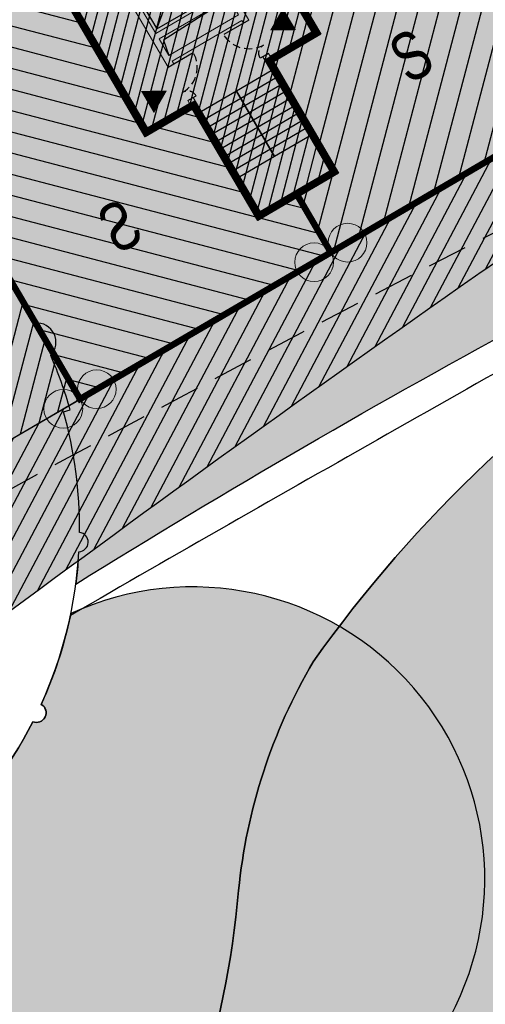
# Model space of a CAD drawing. Header units: millimetres. Extents: x -1402 to -179, y -280 to 6164.
# Tile 157 of 212: x -749 to -735, y 3969 to 4000. Entities that reach past the tile are written whole.
import ezdxf

# ---------------------------------------------------------------- set-up
doc = ezdxf.new("R2010")
doc.units = ezdxf.units.MM
doc.linetypes.add('AJN-Projection', pattern=[0.375, 0.25, -0.125])
doc.layers.get('0').update_dxf_attribs({"linetype": 'CONTINUOUS'})
for name, color, linetype, lineweight in [('AJN-2-POT 120', 2, 'CONTINUOUS', 20), ('AJN-2-SBT-C', 2, 'CONTINUOUS', 20), ('AJN-4-PRT-C', 41, 'CONTINUOUS', 30), ('AJN-5-ASC-C', 230, 'CONTINUOUS', 30), ('AJN-7-500-A', 10, 'CONTINUOUS', 18)]:
    doc.layers.add(name, color=color, linetype=linetype, lineweight=lineweight)
for name, color, linetype, true_color in [('AJN-2-SBT-H', 7, 'CONTINUOUS', 0x6e6e6e), ('AJN-9-SRF-MARINHORIZON-CIRUCLATION 100 %', 7, 'CONTINUOUS', 0xd100d1), ('AJN-9-SRF-MARINHORIZON-HOUSING SIMPLEX', 7, 'CONTINUOUS', 0x71c6c3), ('AJN-9-SRF-MARINHORIZON-NOT ACCESSIBLE', 7, 'CONTINUOUS', 0xcd6928), ('AJN-9-SRF-MARINHORIZON-TERRACE 0%', 7, 'CONTINUOUS', 0x139b48)]:
    doc.layers.add(name, color=color, linetype=linetype, true_color=true_color)
for name, color, linetype in [('AJN-2-SBT-P', 251, 'AJN-Projection'), ('AJN-2-SBT-V', 51, 'CONTINUOUS'), ('AJN-4-PRT-P', 42, 'AJN-Projection'), ('AJN-7-PER-V', 8, 'CONTINUOUS'), ('AJN-8-251-H', 251, 'CONTINUOUS'), ('AJN-8-254-H', 254, 'CONTINUOUS')]:
    doc.layers.add(name, color=color, linetype=linetype)
doc.layers.add('AJN-6-Etang', color=7, linetype='CONTINUOUS', lineweight=15, true_color=0x46a499)
doc.styles.get("Standard").update_dxf_attribs({"font": 'rs.shx', "bigfont": 'hztxt.shx'})

# ---------------------------------------------------------------- blocks, each defined once
blk = doc.blocks.new('A$C718F6671')
at = {"layer": 'AJN-4-PRT-C', "linetype": 'Continuous'}
for p, q in [((-1.199999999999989, 0), (-1.199999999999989, -0.3000000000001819)), ((0, 0), (0, -0.900000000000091))]:
    blk.add_line(p, q, dxfattribs=at)
at = {"layer": 'AJN-4-PRT-P'}
for centre, radius, start, end in [((-1.199999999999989, 0), 0.3, 270, 0), ((0, 0), 0.8999999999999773, 180, 270)]:
    blk.add_arc(centre, radius, start, end, dxfattribs=at)
blk = doc.blocks.new('A$C46E24FA1')
at = {"layer": 'AJN-2-SBT-V', "linetype": 'Continuous'}
for p, q in [((-2.273736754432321e-13, 2.340000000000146), (1.249999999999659, 2.340000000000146)), ((0, 0), (0, 2.3400000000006)), ((1.250000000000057, 2.3400000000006), (1.250000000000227, 0)), ((-3.410605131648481e-13, 2.079999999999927), (1.249999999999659, 2.079999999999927)), ((-2.273736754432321e-13, 1.819999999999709), (1.249999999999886, 1.820000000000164)), ((-1.13686837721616e-13, 1.559999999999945), (1.249999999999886, 1.559999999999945)), ((0, 1.299999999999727), (1.25, 1.300000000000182)), ((0, 1.039999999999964), (1.250000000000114, 1.039999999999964)), ((0, 0.7799999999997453), (1.249999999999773, 0.7800000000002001)), ((0, 0.5199999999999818), (1.25, 0.5199999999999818)), ((-1.13686837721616e-13, 0.2600000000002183), (1.25, 0.2600000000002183)), ((0, 0), (1.250000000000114, 0))]:
    blk.add_line(p, q, dxfattribs=at)
blk = doc.blocks.new('A$C34A879B5')
at = {"layer": 'AJN-2-SBT-H'}
h = blk.add_hatch(color=256, dxfattribs=at)
h.dxf.hatch_style = 1
h.paths.add_polyline_path([(-2.949999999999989, 11.79999999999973), (-2.800000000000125, 11.79999999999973), (-2.800000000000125, 11.99999999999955), (-3.149999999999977, 11.99999999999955), (-3.149999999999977, 10.54999999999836), (-2.949999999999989, 10.54999999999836)])
h.paths.add_polyline_path([(1.600000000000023, 11.99999999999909), (-1.600000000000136, 11.99999999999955), (-1.600000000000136, 11.79999999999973), (-1.449999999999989, 11.79999999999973), (-1.449999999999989, 10.54999999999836), (-1.25, 10.54999999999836), (-1.25, 10.99999999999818), (1.25, 10.99999999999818), (1.25, 8.899999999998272), (-1.25, 8.899999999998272), (-1.25, 9.349999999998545), (-1.449999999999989, 9.349999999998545), (-1.449999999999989, 5.499999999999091), (-1.25, 5.499999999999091), (-1.25, 5.599999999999), (1.25, 5.599999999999), (1.25, 5.499999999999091), (1.449999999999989, 5.499999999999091), (1.449999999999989, 7.049999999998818), (1.25, 7.049999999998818), (1.25, 6.599999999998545), (-1.25, 6.599999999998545), (-1.25, 8.699999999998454), (1.25, 8.699999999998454), (1.25, 8.249999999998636), (1.449999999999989, 8.249999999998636), (1.449999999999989, 11.79999999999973), (1.600000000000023, 11.79999999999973)])
h.paths.add_polyline_path([(1.249999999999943, 11.79999999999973), (1.25, 11.199999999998), (-1.25, 11.199999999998), (-1.250000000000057, 11.79999999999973)], flags=16)
h.paths.add_polyline_path([(1.25, 6.399999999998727), (1.25, 5.799999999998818), (-1.25, 5.799999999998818), (-1.25, 6.399999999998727)], flags=16)
h.paths.add_polyline_path([(3.149999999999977, 11.99999999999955), (2.800000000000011, 11.99999999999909), (2.800000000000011, 11.79999999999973), (2.949999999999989, 11.79999999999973), (2.949999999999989, 10.54999999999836), (3.149999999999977, 10.54999999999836)])
h.paths.add_polyline_path([(3.149999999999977, 9.349999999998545), (2.949999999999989, 9.349999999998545), (2.949999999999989, 4.199999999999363), (1.449999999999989, 4.199999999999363), (1.449999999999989, 4.299999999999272), (1.25, 4.299999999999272), (1.25, 0.1999999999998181), (-1.25, 0.1999999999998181), (-1.25, 4.299999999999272), (-1.449999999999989, 4.299999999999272), (-1.449999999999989, 4.199999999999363), (-2.949999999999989, 4.199999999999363), (-2.949999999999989, 9.349999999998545), (-3.149999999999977, 9.349999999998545), (-3.149999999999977, 3.999999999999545), (-1.449999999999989, 3.999999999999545), (-1.449999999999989, 0), (1.449999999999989, 0), (1.449999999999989, 3.999999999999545), (3.149999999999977, 3.999999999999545)])
at = {"layer": 'AJN-9-SRF-MARINHORIZON-CIRUCLATION 100 %'}
h = blk.add_hatch(dxfattribs=at)
h.set_pattern_fill('ANSI31', color=256, scale=0.1)
h.set_pattern_definition([(45, (470.6294882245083, -3156.707432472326), (-0.2245064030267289, 0.2245064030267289), [])])
h.paths.add_polyline_path([(1.449999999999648, 4), (3.150000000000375, 3.999999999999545), (3.150000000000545, 12.00000000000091), (-3.150000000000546, 12.00000000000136), (-3.150000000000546, 3.999999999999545), (-1.450000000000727, 3.999999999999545), (-1.450000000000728, 0), (1.450000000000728, 0)])
at = {"layer": 'AJN-2-SBT-C', "flags": 128}
for points in [[(-2.949999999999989, 10.54999999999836), (-2.949999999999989, 11.79999999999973), (-2.800000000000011, 11.79999999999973), (-2.800000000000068, 11.99999999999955), (-3.149999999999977, 11.99999999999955), (-3.149999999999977, 10.54999999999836)], [(-1.25, 5.499999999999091), (-1.25, 5.599999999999), (1.25, 5.599999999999), (1.25, 5.499999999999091), (1.449999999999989, 5.499999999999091), (1.449999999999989, 7.049999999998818), (1.25, 7.049999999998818), (1.25, 6.599999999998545), (-1.25, 6.599999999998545), (-1.25, 8.699999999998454), (1.25, 8.699999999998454), (1.25, 8.249999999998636), (1.449999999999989, 8.249999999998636), (1.449999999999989, 11.79999999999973), (1.599999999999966, 11.79999999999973), (1.599999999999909, 11.99999999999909), (-1.600000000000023, 11.99999999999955), (-1.599999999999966, 11.79999999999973), (-1.449999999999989, 11.79999999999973), (-1.449999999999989, 10.54999999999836), (-1.25, 10.54999999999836), (-1.25, 10.99999999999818), (1.25, 10.99999999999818), (1.25, 8.899999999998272), (-1.25, 8.899999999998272), (-1.25, 9.349999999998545), (-1.449999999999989, 9.349999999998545), (-1.449999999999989, 5.499999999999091)], [(3.149999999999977, 10.54999999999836), (3.149999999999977, 11.99999999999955), (2.800000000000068, 11.99999999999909), (2.800000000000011, 11.79999999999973), (2.949999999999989, 11.79999999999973), (2.949999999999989, 10.54999999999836)], [(-1.250000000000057, 11.79999999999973), (1.249999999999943, 11.79999999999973), (1.25, 11.199999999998), (-1.25, 11.199999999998)], [(-3.149999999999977, 9.349999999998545), (-3.149999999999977, 3.999999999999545), (-1.449999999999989, 3.999999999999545), (-1.449999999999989, 0), (1.449999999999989, 0), (1.449999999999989, 3.999999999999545), (3.149999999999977, 3.999999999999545), (3.149999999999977, 9.349999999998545), (2.949999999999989, 9.349999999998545), (2.949999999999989, 4.199999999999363), (1.449999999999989, 4.199999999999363), (1.449999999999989, 4.299999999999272), (1.25, 4.299999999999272), (1.25, 0.1999999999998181), (-1.25, 0.1999999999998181), (-1.25, 4.299999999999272), (-1.449999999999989, 4.299999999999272), (-1.449999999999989, 4.199999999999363), (-2.949999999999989, 4.199999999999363), (-2.949999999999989, 9.349999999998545)], [(-1.25, 6.399999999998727), (1.25, 6.399999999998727), (1.25, 5.799999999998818), (-1.25, 5.799999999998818)]]:
    blk.add_lwpolyline(points, close=True, dxfattribs=at)
at = {"layer": 'AJN-2-SBT-V'}
for p, q in [((-1.25, 10.54999999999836), (-1.25, 9.349999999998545)), ((1.25, 8.249999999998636), (1.25, 7.049999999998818))]:
    blk.add_line(p, q, dxfattribs=at)
at = {"layer": 'AJN-5-ASC-C'}
for p, q in [((1.149999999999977, 10.89999999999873), (-1.150000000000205, 8.999999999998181)), ((-1.150000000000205, 10.89999999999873), (1.149999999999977, 8.999999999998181)), ((1.149999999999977, 6.699999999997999), (-1.150000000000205, 8.599999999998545)), ((-1.150000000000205, 6.699999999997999), (1.149999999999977, 8.599999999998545))]:
    blk.add_line(p, q, dxfattribs=at)
at = {"layer": 'AJN-5-ASC-C', "flags": 128}
for points in [[(1.149999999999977, 10.89999999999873), (1.149999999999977, 8.999999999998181), (-1.150000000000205, 8.999999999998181), (-1.150000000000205, 10.89999999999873)], [(1.149999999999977, 6.699999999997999), (1.149999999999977, 8.599999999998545), (-1.150000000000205, 8.599999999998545), (-1.150000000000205, 6.699999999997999)]]:
    blk.add_lwpolyline(points, close=True, dxfattribs=at)
at = {"layer": 'AJN-7-500-A', "flags": 128}
for points in [[(-2.200000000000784, 12.30000000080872, 0, 0.8, 0), (-2.200000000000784, 13.00000000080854, 0, 0, 0)], [(2.200000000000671, 12.30000000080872, 0, 0.8, 0), (2.200000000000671, 13.00000000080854, 0, 0, 0)], [(-2.55000000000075, 9.942461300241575, 0, 0.8, 0), (-1.850000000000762, 9.942461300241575, 0, 0, 0)], [(2.549999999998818, 9.942461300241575, 0, 0.8, 0), (1.849999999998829, 9.942461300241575, 0, 0, 0)], [(-1.850000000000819, 4.892461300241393, 0, 0.8, 0), (-2.550000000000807, 4.892461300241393, 0, 0, 0)], [(1.850000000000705, 4.892461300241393, 0, 0.8, 0), (2.550000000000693, 4.892461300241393, 0, 0, 0)]]:
    blk.add_lwpolyline(points, format="xyseb", dxfattribs=at)
at = {"layer": 'AJN-8-251-H', "flags": 128}
for points in [[(1.249999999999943, 11.79999999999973), (-1.149999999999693, 11.69999999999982), (-1.249999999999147, 11.20000000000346)], [(1.25, 6.399999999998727), (-1.149999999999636, 6.299999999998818), (-1.249999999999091, 5.800000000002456)]]:
    blk.add_lwpolyline(points, dxfattribs=at)
at = {"layer": 'AJN-9-SRF-MARINHORIZON-CIRUCLATION 100 %'}
blk.add_lwpolyline([(-3.150000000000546, 12.00000000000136), (3.150000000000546, 12.00000000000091), (3.150000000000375, 3.999999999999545), (1.449999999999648, 4), (1.450000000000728, 0), (-1.450000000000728, 0), (-1.450000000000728, 3.999999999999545), (-3.150000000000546, 3.999999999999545)], close=True, dxfattribs=at)
at = {"xscale": -1}
blk.add_blockref('A$C718F6671', (-2.800000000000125, 11.99999999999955), dxfattribs=at)
blk.add_blockref('A$C718F6671', (2.800000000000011, 11.99999999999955))
at = {"xscale": -1, "rotation": 270}
for p in [(-3.149999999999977, 10.54999999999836), (1.449999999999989, 5.499999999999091)]:
    blk.add_blockref('A$C718F6671', p, dxfattribs=at)
at = {"rotation": 90}
for p in [(3.149999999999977, 10.54999999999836), (-1.449999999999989, 5.499999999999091)]:
    blk.add_blockref('A$C718F6671', p, dxfattribs=at)
at = {"linetype": 'Continuous', "rotation": 180}
for p in [(-2.273736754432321e-13, 3.789999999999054), (1.249999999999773, 3.789999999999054)]:
    blk.add_blockref('A$C46E24FA1', p, dxfattribs=at)
at = {"layer": 'AJN-7-500-A', "insert": (-1.13686837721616e-13, 9.949999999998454), "char_height": 0.5, "attachment_point": 5}
blk.add_mtext_dynamic_manual_height_columns('{\\fSwis721 LtCn BT|b0|i0|c0|p34;FIRE\\PFITING}', width=11.10498822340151, gutter_width=35.69431197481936, heights=[0], dxfattribs=at)
blk = doc.blocks.new('A$C6D437698')
at = {"layer": 'AJN-9-SRF-MARINHORIZON-HOUSING SIMPLEX'}
h = blk.add_hatch(dxfattribs=at)
h.set_pattern_fill('ANSI31', color=256, scale=0.2)
h.set_pattern_definition([(45, (4492.227697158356, -2840.453928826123), (-0.4490128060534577, 0.4490128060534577), [])])
h.paths.add_polyline_path([(0, 11.99999999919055), (-5.949999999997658, 11.99999999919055), (-5.949999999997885, 4.099999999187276), (-7.649999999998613, 4.099999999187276), (-7.6499999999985, 0.09999999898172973), (-8.999999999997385, 0.09999999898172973), (-8.999999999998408, -2), (0, -2)])
at = {"layer": 'AJN-2-SBT-C', "const_width": 0.2, "flags": 128}
blk.add_lwpolyline([(0, -2), (-8.999999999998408, -2), (-8.999999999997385, 0.09999999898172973), (-7.649999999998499, 0.09999999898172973), (-7.649999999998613, 4.099999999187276), (-5.949999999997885, 4.099999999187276), (-5.949999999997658, 11.99999999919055), (0, 11.99999999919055)], close=True, dxfattribs=at)
at = {"layer": 'AJN-7-500-A', "insert": (-3.774999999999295, 2), "char_height": 1.5, "attachment_point": 5, "rotation": 359.9999999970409}
blk.add_mtext_dynamic_manual_height_columns('{\\fSwis721 LtCn BT|b0|i0|c0|p34;S}', width=58.7580560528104, gutter_width=35.69431197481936, heights=[0], dxfattribs=at)
blk = doc.blocks.new('A$C29F06704')
at = {"layer": 'AJN-9-SRF-MARINHORIZON-HOUSING SIMPLEX'}
h = blk.add_hatch(dxfattribs=at)
h.set_pattern_fill('ANSI31', color=256, scale=0.2, angle=3.466804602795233e-13)
h.set_pattern_definition([(45.00000000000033, (963.7135299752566, -8134.879006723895), (-0.4490128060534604, 0.4490128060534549), [])])
h.paths.add_polyline_path([(0, 1.77635683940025e-15), (8.999999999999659, 1.818989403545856e-12), (8.999999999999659, 11.60000000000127), (6.150000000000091, 11.60000000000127), (6.14999999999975, 14), (-4.440892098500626e-16, 14)])
at = {"layer": 'AJN-2-SBT-C', "const_width": 0.2, "flags": 128}
blk.add_lwpolyline([(0, 0), (8.999999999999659, 1.818989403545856e-12), (8.999999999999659, 11.60000000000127), (6.150000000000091, 11.60000000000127), (6.14999999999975, 14), (0, 14)], close=True, dxfattribs=at)
at = {"layer": 'AJN-7-500-A', "insert": (4.499999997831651, 4.000051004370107), "char_height": 1.5, "attachment_point": 5, "rotation": 359.99999999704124}
blk.add_mtext_dynamic_manual_height_columns('{\\fSwis721 LtCn BT|b0|i0|c0|p34;S}', width=58.7580560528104, gutter_width=35.69431197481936, heights=[0], dxfattribs=at)
blk = doc.blocks.new('1.20diam')
at = {"layer": 'AJN-2-SBT-H'}
h = blk.add_hatch(color=256, dxfattribs=at)
h.dxf.hatch_style = 1
edge = h.paths.add_edge_path()
edge.add_arc((0, 0), 0.6, 0, 360)
at = {"layer": 'AJN-2-POT 120', "linetype": 'Continuous'}
blk.add_circle((0, 0), 0.6, dxfattribs=at)
blk = doc.blocks.new('POT 2X1.2')
at = {"layer": 'AJN-2-POT 120', "linetype": 'Continuous', "rotation": 321.8181818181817}
for p in [(-0.6000000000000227, 0), (0.5999999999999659, 0)]:
    blk.add_blockref('1.20diam', p, dxfattribs=at)

msp = doc.modelspace()

# ---------------------------------------------------------------- hatches: boundary and pattern name
at = {"layer": 'AJN-6-Etang', "transparency": 33554687}
h = msp.add_hatch(color=256, dxfattribs=at)
h.dxf.hatch_style = 1
h.set_gradient(color1=(39, 228, 241), rotation=300, centered=1, tint=0.7570968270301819)
h.paths.add_polyline_path([(-604.5510643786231, 4021.717992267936, 0.02971804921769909), (-591.6144267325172, 4022.195111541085, 0.02184083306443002), (-582.5331124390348, 4023.90017477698, -0.02903385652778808), (-577.2226050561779, 4024.553307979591, -0.0702276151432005), (-548.5288704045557, 4022.054603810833, -0.02562626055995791), (-538.2477084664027, 4018.717226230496, 0.05046142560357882), (-534.5684667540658, 4017.571017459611, 0.03373184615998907), (-534.0050734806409, 4017.522155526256, 0.0625782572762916), (-533.5744402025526, 4017.573703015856, 0.1300044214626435), (-533.2583156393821, 4017.747507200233, 0.1534627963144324), (-533.1217377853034, 4017.994566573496, 0.1333956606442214), (-533.1601495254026, 4018.586747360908), (-534.4543502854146, 4022.789333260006, 0.2247122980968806), (-541.570289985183, 4030.569787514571, -0.1917949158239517), (-547.9162688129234, 4036.685031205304, 0.0008070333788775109), (-554.3042454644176, 4036.18477391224, 0.00076015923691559), (-560.5134006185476, 4035.678628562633, -0.02398197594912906), (-575.0031898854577, 4035.172704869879, -0.04121437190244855), (-598.3627669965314, 4032.615722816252, -0.003885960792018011), (-604.9859279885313, 4032.126991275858, 0.04175151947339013), (-626.0528815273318, 4029.095905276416, -0.06530521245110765), (-630.7133635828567, 4028.647461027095, -0.002990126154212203), (-639.4417628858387, 4027.050513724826, -0.003401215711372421), (-647.7917072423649, 4024.392247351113, -0.04692810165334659), (-658.6794310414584, 4022.09866041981, 0.06355717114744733), (-675.8507716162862, 4016.767373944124, -0.01045696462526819), (-697.9203321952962, 4006.908648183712, -0.01169315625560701), (-714.6104849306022, 3999.2314983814, 0.01966983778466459), (-728.5223015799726, 3990.826907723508, 0.09995445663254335), (-740.3772431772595, 3979.652164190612, 0.1092895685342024), (-742.6925910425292, 3972.560884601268, -0.2224639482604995), (-755.4064137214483, 3950.675734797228, 0.02689056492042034), (-753.3852276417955, 3944.670576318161, 0.1494071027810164), (-750.9497066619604, 3941.940869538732, 0.1186704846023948), (-747.3219212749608, 3940.781047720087, 0.1138910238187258), (-737.0776827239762, 3942.367112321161, 0.1682789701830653), (-711.943919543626, 3962.485513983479, 0.02603111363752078), (-704.1470789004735, 3975.898439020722, -0.08052688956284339), (-690.0620695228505, 3996.37694246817, -0.09865774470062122), (-667.115943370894, 4010.081158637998, -0.092955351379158)])
at = {"layer": 'AJN-8-254-H'}
h = msp.add_hatch(color=255, dxfattribs=at)
h.dxf.hatch_style = 1
h.paths.add_polyline_path([(-767.6700926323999, 3995.502828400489), (-766.1462764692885, 3994.714262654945, -0.6074786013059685), (-750.246577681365, 3980.877081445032, -0.006356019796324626), (-735.355876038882, 3991.61674266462, -0.06791793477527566), (-729.3483457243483, 3994.717613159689, 0.02504563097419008), (-675.8507716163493, 4016.767373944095, -0.06355717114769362), (-658.6794310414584, 4022.09866041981, 0.04692810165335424), (-647.7917072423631, 4024.392247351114, 0.004268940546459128), (-637.3173843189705, 4027.746856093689, -0.09014605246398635), (-630.8325987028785, 4028.651971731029, 0.06696969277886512), (-626.0528815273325, 4029.095905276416, -0.041751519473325), (-604.9859279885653, 4032.126991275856, 0.003885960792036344), (-598.3627669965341, 4032.615722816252, 0.0513692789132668), (-569.3453663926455, 4036.388544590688, -0.03690796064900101), (-555.7402460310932, 4038.441906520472, 0.1067657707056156), (-563.5590515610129, 4055.443872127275, 0.1401209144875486)])
h.paths.add_polyline_path([(-556.371493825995, 4055.453928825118), (-560.7691083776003, 4055.453928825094, 0.001802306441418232), (-563.5590515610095, 4055.44387212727, -0.1067657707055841), (-555.7402460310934, 4038.441906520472, 0.03690796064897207), (-569.3453663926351, 4036.38854459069, -0.01013345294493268), (-575.0031898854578, 4035.172704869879, 0.02398197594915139), (-560.5134006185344, 4035.678628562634, -0.001541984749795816), (-547.916547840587, 4036.685647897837, -0.03924537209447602), (-548.5503743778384, 4038.441527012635, 0.1068267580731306)])
h.paths.add_polyline_path([(-718.6716012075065, 3997.707833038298, 0.01608402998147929), (-708.014910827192, 4002.762039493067, -0.009863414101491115), (-729.3483457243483, 3994.717613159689, 0.06791793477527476), (-735.3558760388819, 3991.61674266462, 0.005242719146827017), (-747.658220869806, 3982.785462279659, -0.01375276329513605), (-747.7349124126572, 3982.059367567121, -0.03197878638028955)], flags=17)
h.paths.add_polyline_path([(-637.3173843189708, 4027.746856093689, -0.0008677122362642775), (-639.4417628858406, 4027.050513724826, 0.002990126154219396), (-630.7133635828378, 4028.647461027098, -0.001657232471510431), (-630.8325987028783, 4028.651971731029, 0.09014605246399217)], flags=17)
h = msp.add_hatch(color=255, dxfattribs=at)
h.dxf.hatch_style = 1
h.paths.add_polyline_path([(-747.8891159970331, 3981.147743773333, -0.05596775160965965), (-748.8047726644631, 3978.330188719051, -0.2687177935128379), (-748.654026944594, 3978.06995198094, -0.5292910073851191), (-749.0643059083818, 3977.790956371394, -0.09252206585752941), (-752.0341196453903, 3973.929737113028, -0.1603391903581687), (-751.9754730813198, 3973.751555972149, -0.6700413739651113), (-752.4886940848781, 3973.540518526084, -0.01604410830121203), (-753.1649440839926, 3973.022717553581, 3.446576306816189)])
at = {"layer": 'AJN-9-SRF-MARINHORIZON-NOT ACCESSIBLE'}
h = msp.add_hatch(dxfattribs=at)
h.set_pattern_fill('ANSI31', color=256, scale=0.15)
h.set_pattern_definition([(75.32562588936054, (-694.4212781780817, -38.76943665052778), (-0.4607152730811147, 0.1206461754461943), [])])
h.paths.add_polyline_path([(-712.6986661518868, 4017.250264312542), (-713.7776284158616, 4016.619122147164), (-716.4696015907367, 4021.221155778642, 0.0008155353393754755), (-717.6195474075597, 4020.711362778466), (-710.312367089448, 4008.219451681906), (-708.1544425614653, 4009.481736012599)])
h.paths.add_polyline_path([(-729.4558431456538, 4015.19900162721, 0.0008127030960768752), (-730.5821527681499, 4014.648801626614), (-728.5200275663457, 4011.123517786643), (-729.5989898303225, 4010.492375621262), (-723.6914991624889, 4000.393288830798), (-721.5335746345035, 4001.655573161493)])
h.paths.add_polyline_path([(-756.1957093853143, 4002.486028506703, 0.004856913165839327), (-762.647831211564, 3998.626582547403), (-762.1964717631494, 3997.775005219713, -0.3464210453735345), (-749.9379152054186, 3986.430594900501), (-747.6029805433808, 3987.796421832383)])
h = msp.add_hatch(dxfattribs=at)
h.set_pattern_fill('ANSI31', color=256, scale=0.2)
h.set_pattern_definition([(75.32562588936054, (-694.4212781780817, -38.76943665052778), (-0.6142870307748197, 0.1608615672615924), [])])
h.paths.add_polyline_path([(-717.6195474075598, 4020.711362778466, 0.008465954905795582), (-729.4558431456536, 4015.199001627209), (-721.5335746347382, 4001.655573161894), (-710.3123670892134, 4008.219451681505)])
h.paths.add_polyline_path([(-762.6478312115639, 3998.626582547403, 0.003820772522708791), (-767.6700926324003, 3995.50282840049), (-766.1462764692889, 3994.714262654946, -0.4601464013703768), (-750.2040799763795, 3986.274901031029), (-749.9379152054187, 3986.430594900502, 0.3464210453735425), (-762.1964717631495, 3997.775005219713)])
at = {"layer": 'AJN-9-SRF-MARINHORIZON-TERRACE 0%'}
h = msp.add_hatch(dxfattribs=at)
h.set_pattern_fill('ANSI31', color=256, scale=0.15)
h.set_pattern_definition([(62.16630264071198, (-675.2100222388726, 136.2834458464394), (-0.4211509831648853, 0.2223643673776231), [])])
h.paths.add_polyline_path([(-644.7347484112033, 4029.108476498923), (-661.932886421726, 4023.795845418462), (-662.2280325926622, 4024.751297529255), (-679.4261706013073, 4019.438666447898), (-679.1310244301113, 4018.483214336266), (-689.1384764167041, 4015.391838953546), (-698.1138024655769, 4010.141695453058), (-699.1236299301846, 4011.868035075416), (-706.9426496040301, 4007.410128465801), (-708.154442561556, 4009.481736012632), (-731.4600274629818, 3995.849065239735), (-732.0659239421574, 3996.884869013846), (-750.2040799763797, 3986.274901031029, -0.1151456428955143), (-750.2465776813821, 3980.877081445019, -0.006356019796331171), (-735.3558760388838, 3991.616742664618, -0.06791793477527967), (-729.3483457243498, 3994.717613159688, 0.02504563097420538), (-675.850771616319, 4016.767373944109, -0.06355717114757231), (-658.6794310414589, 4022.098660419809, 0.04692810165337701), (-647.7917072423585, 4024.392247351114, 0.004268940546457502), (-637.3173843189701, 4027.746856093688, -0.09014605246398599), (-630.8325987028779, 4028.651971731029, 0.06696969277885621), (-626.0528815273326, 4029.095905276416, -0.04175151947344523), (-604.9859279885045, 4032.126991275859, 0.003885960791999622), (-598.3627669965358, 4032.615722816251, 0.05136927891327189), (-569.3453663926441, 4036.388544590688, -0.03690796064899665), (-555.7402460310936, 4038.441906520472, 0.03133627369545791), (-557.2790751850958, 4043.77400178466), (-581.0585405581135, 4036.428350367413), (-581.7964059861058, 4038.8169806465), (-590.3954749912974, 4036.160665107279), (-590.8381942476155, 4037.593843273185), (-599.437263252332, 4034.937527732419), (-600.1160994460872, 4037.135067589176), (-608.7151684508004, 4034.478752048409), (-609.1578877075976, 4035.911930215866), (-617.756956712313, 4033.255614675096), (-618.0521028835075, 4034.21106678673), (-626.6511718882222, 4031.554751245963), (-627.0938911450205, 4032.987929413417), (-644.2920291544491, 4027.67529833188)])

# ---------------------------------------------------------------- linework, layer by layer
at = {"layer": 'AJN-2-SBT-P', "ltscale": 5}
msp.add_lwpolyline([(-762.6478312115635, 3998.6265825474, -0.02393674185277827), (-730.1647885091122, 4016.410971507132), (-720.5903569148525, 4000.043105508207, 0.01228406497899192), (-749.7881037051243, 3984.985744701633, 0.3768548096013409), (-762.1964717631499, 3997.775005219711)], format="xyb", close=True, dxfattribs=at)
at = {"layer": 'AJN-2-SBT-V', "flags": 128}
msp.add_lwpolyline([(-598.362766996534, 4032.615722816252, 0.05136927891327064), (-569.3453663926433, 4036.388544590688, -0.03690796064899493), (-555.7402460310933, 4038.441906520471, 0.1067657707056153), (-563.5590515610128, 4055.443872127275, 0.1401209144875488), (-767.6700926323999, 3995.502828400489), (-766.1462764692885, 3994.714262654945, -0.6074786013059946), (-750.2465776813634, 3980.877081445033, -0.006356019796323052), (-735.3558760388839, 3991.616742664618, -0.06791793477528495), (-729.3483457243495, 3994.717613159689, 0.02504563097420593), (-675.8507716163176, 4016.76737394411, -0.06355717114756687), (-658.6794310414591, 4022.09866041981, 0.0469281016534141), (-647.7917072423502, 4024.392247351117, 0.004268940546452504), (-637.3173843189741, 4027.746856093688, -0.09014605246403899), (-630.8325987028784, 4028.651971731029, 0.06696969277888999), (-626.0528815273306, 4029.095905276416, -0.04175151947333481), (-604.9859279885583, 4032.126991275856, 0.003885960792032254)], format="xyb", close=True, dxfattribs=at)
for points in [[(-647.7917072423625, 4024.392247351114, -0.04692810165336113), (-658.6794310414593, 4022.09866041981, 0.063557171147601), (-675.8507716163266, 4016.767373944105, -0.01045696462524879), (-697.920332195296, 4006.908648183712, -0.01169315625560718), (-714.6104849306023, 3999.2314983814, 0.01966983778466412), (-728.5223015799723, 3990.826907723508, 0.09995445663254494), (-740.3772431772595, 3979.652164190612, 0.1092895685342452), (-742.6925910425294, 3972.560884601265, -0.2224639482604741), (-755.4064137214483, 3950.675734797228, 0.02689056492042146), (-753.3852276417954, 3944.670576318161, 0.1494071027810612), (-750.9497066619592, 3941.940869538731, 0.1186704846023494), (-747.3219212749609, 3940.781047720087, 0.1138910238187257), (-737.0776827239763, 3942.367112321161, 0.1682789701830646), (-711.9439195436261, 3962.485513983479, 0.02603111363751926), (-704.147078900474, 3975.898439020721, -0.08052688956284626), (-690.0620695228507, 3996.37694246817, -0.09865774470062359), (-667.1159433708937, 4010.081158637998, -0.09295535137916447), (-604.5510643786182, 4021.717992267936, 0.02971804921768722)], [(-747.6582208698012, 3982.785462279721, -0.01375276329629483), (-747.7349124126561, 3982.059367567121, -0.03197878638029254), (-718.6716012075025, 3997.707833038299, 0.0160840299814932), (-708.0149108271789, 4002.762039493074, 0.0160840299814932)]]:
    msp.add_lwpolyline(points, format="xyb", dxfattribs=at)
at = {"layer": 'AJN-2-SBT-V', "linetype": 'Continuous', "flags": 128}
msp.add_lwpolyline([(-728.5223015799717, 3990.826907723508, -0.01966983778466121), (-714.6104849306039, 3999.2314983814, 0.01860396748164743), (-728.2303048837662, 3992.257893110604, 0.003519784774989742), (-747.9017606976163, 3981.086849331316, -0.05479290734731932), (-748.8047726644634, 3978.33018871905, -0.9303294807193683), (-749.0643059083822, 3977.790956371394, -0.09252206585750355), (-752.0341196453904, 3973.929737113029, -0.9303294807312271), (-752.4886940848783, 3973.540518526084, -0.09251747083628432), (-756.7609402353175, 3971.200774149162, -0.9303294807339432), (-757.3337024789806, 3971.027360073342, -0.09252206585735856), (-762.1865295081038, 3970.604420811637, -0.9303294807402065), (-762.7806556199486, 3970.676136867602, -0.0925220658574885), (-767.3934586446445, 3972.241657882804, -0.2494926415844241), (-767.644052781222, 3972.112660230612, -0.05096105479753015), (-760.7108442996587, 3964.390733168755, -0.08997890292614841), (-756.512110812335, 3955.404548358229, 0.02060412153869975), (-755.4064137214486, 3950.675734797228, 0.222463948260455), (-742.6925910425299, 3972.560884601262, -0.1092895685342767), (-740.3772431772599, 3979.652164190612, -0.09995445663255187)], format="xyb", close=True, dxfattribs=at)
at = {"layer": 'AJN-2-SBT-V'}
msp.add_lwpolyline([(-747.8891159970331, 3981.147743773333, -0.05596775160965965), (-748.8047726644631, 3978.330188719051, -0.2687177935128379), (-748.654026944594, 3978.06995198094, -0.5292910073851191), (-749.0643059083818, 3977.790956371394, -0.09252206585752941), (-752.0341196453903, 3973.929737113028, -0.1603391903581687), (-751.9754730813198, 3973.751555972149, -0.6700413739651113), (-752.4886940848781, 3973.540518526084, -0.01604410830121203), (-753.1649440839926, 3973.022717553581, 3.446576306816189), (-747.8891159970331, 3981.147743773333, -0.05596775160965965)], format="xyb", close=True, dxfattribs=at)
at = {"layer": 'AJN-7-PER-V', "ltscale": 5}
msp.add_lwpolyline([(-771.5013001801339, 3975.835501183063, 0.09251747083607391), (-767.9085058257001, 3972.546379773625, 0.9303294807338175), (-767.3934586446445, 3972.241657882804, 0.09252206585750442), (-762.7806556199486, 3970.676136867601, 0.9303294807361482), (-762.1865295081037, 3970.604420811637, 0.09252206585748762), (-757.3337024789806, 3971.027360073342, 0.9303294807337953), (-756.7609402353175, 3971.200774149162, 0.09251747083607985), (-752.4886940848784, 3973.540518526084, 0.9303294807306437), (-752.0341196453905, 3973.929737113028, 0.09252206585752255), (-749.064305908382, 3977.790956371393, 0.9303294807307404), (-748.8047726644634, 3978.330188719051, 0.09252206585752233), (-747.6396971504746, 3983.060030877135, 0.930329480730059), (-747.6190817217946, 3983.658114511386, 0.07143186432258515), (-748.1109409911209, 3987.399699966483), (-747.9063755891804, 3987.457492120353, 0.03327357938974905), (-748.5080316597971, 3989.148345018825, 0.6804109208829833), (-748.99328496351, 3990.153571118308, 0.08312891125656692), (-751.7158443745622, 3993.683592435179, 0.6825976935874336), (-752.5658477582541, 3994.409107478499, 0.08312872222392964), (-756.4796277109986, 3996.543496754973, 0.6804328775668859), (-757.5486005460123, 3996.864863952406, 0.08320066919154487), (-761.9943722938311, 3997.24215241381)], format="xyb", dxfattribs=at)
msp.add_arc((-744.1155042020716, 3972.922030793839), 9.050000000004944, 179.3625364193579, 114.6436700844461, dxfattribs=at)
at = {"layer": 'AJN-9-SRF-MARINHORIZON-NOT ACCESSIBLE', "flags": 128}
msp.add_lwpolyline([(-756.1957093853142, 4002.486028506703, 0.004856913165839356), (-762.647831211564, 3998.626582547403), (-762.1964717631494, 3997.775005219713, -0.3464210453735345), (-749.9379152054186, 3986.430594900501), (-747.6029805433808, 3987.796421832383)], format="xyb", close=True, dxfattribs=at)
at = {"layer": 'AJN-9-SRF-MARINHORIZON-TERRACE 0%', "flags": 128}
msp.add_lwpolyline([(-644.7347484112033, 4029.108476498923), (-661.932886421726, 4023.795845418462), (-662.228032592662, 4024.751297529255), (-679.4261706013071, 4019.438666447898), (-679.1310244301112, 4018.483214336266), (-689.1384764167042, 4015.391838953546), (-698.1138024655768, 4010.141695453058), (-699.1236299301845, 4011.868035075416), (-706.94264960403, 4007.4101284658), (-708.1544425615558, 4009.481736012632), (-731.4600274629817, 3995.849065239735), (-732.0659239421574, 3996.884869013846), (-750.2040799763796, 3986.274901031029, -0.1151456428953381), (-750.2465776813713, 3980.877081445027, -0.006356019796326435), (-735.3558760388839, 3991.616742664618, -0.06791793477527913), (-729.3483457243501, 3994.717613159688, 0.02504563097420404), (-675.850771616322, 4016.767373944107, -0.0635571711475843), (-658.679431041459, 4022.098660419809, 0.04692810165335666), (-647.7917072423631, 4024.392247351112, 0.004268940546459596)], format="xyb", dxfattribs=at)

# ---------------------------------------------------------------- block references
for name, p, rotation in [('A$C29F06704', (-731.4600274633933, 3995.849065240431), 30.32562588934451), ('A$C6D437698', (-733.0757514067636, 3998.611208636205), 30.32562588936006), ('A$C34A879B5', (-740.8442797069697, 3994.066985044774), 30.32562588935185)]:
    msp.add_blockref(name, p, dxfattribs=dict(rotation=rotation))
at = {"xscale": -1, "rotation": 30.32562588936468}
msp.add_blockref('A$C6D437698', (-748.6128080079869, 3989.522761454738), dxfattribs=at)
at = {"layer": 'AJN-2-POT 120', "rotation": 30.32562588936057}
for p in [(-739.834452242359, 3992.340645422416), (-747.6029805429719, 3987.796421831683)]:
    msp.add_blockref('POT 2X1.2', p, dxfattribs=at)

doc.saveas('drawing.dxf')
